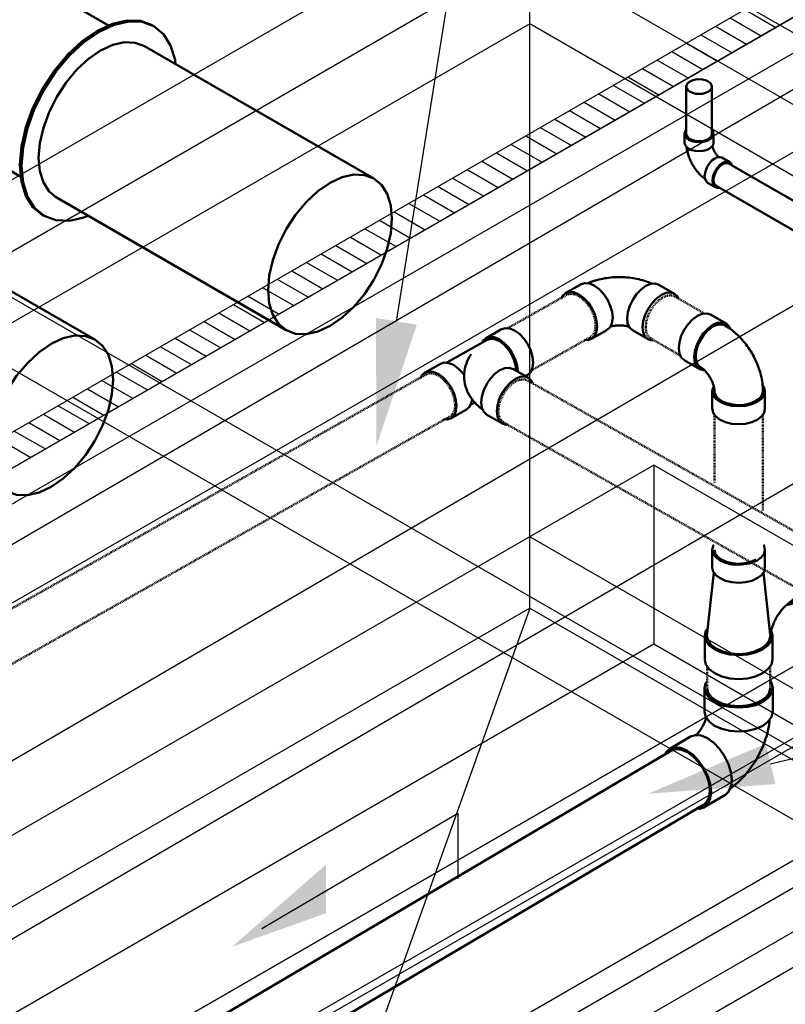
# Model space of a CAD drawing. Header units: inches. Extents: x -18562 to 16489, y -557 to 707.
# Tile 18 of 26: x 1700 to 1804, y -190 to -55. Entities that reach past the tile are written whole.
import ezdxf
from ezdxf import colors
from ezdxf.entities.mleader import LeaderData, LeaderLine
from ezdxf.math import Vec2, Vec3

# ---------------------------------------------------------------- set-up
doc = ezdxf.new("R2010")
doc.units = ezdxf.units.IN
doc.header["$LTSCALE"] = 0.5
doc.header["$MEASUREMENT"] = 0
for name, pattern in [('Dash - 1_16_', [0.1875, 0.125, -0.0625]), ('Dot 1_32_', [0.03125, 0, -0.03125]), ('HIDDEN2', [0.1875, 0.125, -0.0625])]:
    doc.linetypes.add(name, pattern=pattern)
for name, color, linetype in [('M-DETL-LIGHT', 1, 'Continuous'), ('M-SECT-PATT', 8, 'Continuous'), ('P-PIPE', 3, 'Continuous'), ('P-SANR-FIXT', 6, 'Continuous'), ('S-ANNO-DIMS', 1, 'Continuous')]:
    doc.layers.add(name, color=color, linetype=linetype)
doc.styles.add('Annotative', font='romans.shx', dxfattribs={"width": 0.8, "height": 0.125})

# ---------------------------------------------------------------- blocks, each defined once
blk = doc.blocks.new('Bend - PVC - Sch 40 - DWV_USACE - Standard-V18-DRAINAGE ISOMETRIC')
at = {"layer": 'P-PIPE', "color": 90, "lineweight": 50}
for p, q in [((2353.53, -395.53), (2353.53, -396.75)), ((2357.48, -396.75), (2357.48, -395.53)), ((2359.72, -399.4), (2358.63, -398.78)), ((2356.68, -402.22), (2357.74, -402.83))]:
    blk.add_line(p, q, dxfattribs=at)
for points in [[(2353.74, -395.03, 0), (2353.59, -395.23, 0), (2353.53, -395.53, 0), (2353.59, -395.82, 0), (2353.79, -396.1, 0), (2354.11, -396.34, 0), (2354.52, -396.52, 0), (2354.99, -396.63, 0), (2355.5, -396.67, 0), (2356.02, -396.63, 0), (2356.49, -396.52, 0), (2356.9, -396.34, 0)], [(2356.9, -396.34, 0), (2357.22, -396.1, 0), (2357.42, -395.82, 0), (2357.48, -395.53, 0), (2357.42, -395.23, 0), (2357.27, -395.03, 0)], [(2356.9, -397.56, 0), (2356.49, -397.74, 0), (2356.02, -397.86, 0), (2355.5, -397.9, 0), (2354.99, -397.86, 0), (2354.52, -397.74, 0), (2354.11, -397.56, 0), (2353.79, -397.32, 0), (2353.59, -397.05, 0), (2353.53, -396.76, 0)], [(2353.79, -397.32, 0), (2353.8, -397.39, 0), (2353.82, -397.55, 0), (2353.85, -397.71, 0), (2353.88, -397.86, 0), (2353.92, -398.02, 0), (2353.96, -398.18, 0), (2354, -398.33, 0), (2354.05, -398.49, 0), (2354.1, -398.64, 0), (2354.16, -398.79, 0), (2354.22, -398.94, 0), (2354.28, -399.09, 0), (2354.35, -399.24, 0), (2354.42, -399.38, 0), (2354.49, -399.53, 0), (2354.57, -399.67, 0), (2354.65, -399.81, 0), (2354.74, -399.95, 0), (2354.83, -400.09, 0), (2354.92, -400.23, 0), (2355.01, -400.36, 0), (2355.11, -400.49, 0), (2355.21, -400.62, 0), (2355.31, -400.74, 0), (2355.41, -400.87, 0), (2355.52, -400.99, 0), (2355.63, -401.1, 0), (2355.75, -401.22, 0), (2355.86, -401.33, 0), (2355.98, -401.43, 0), (2356.1, -401.54, 0), (2356.23, -401.64, 0), (2356.32, -401.71, 0)], [(2357.48, -396.75, 0), (2357.42, -397.05, 0), (2357.22, -397.32, 0), (2356.9, -397.56, 0)], [(2357.32, -397.19, 0), (2357.33, -397.25, 0), (2357.35, -397.32, 0), (2357.37, -397.39, 0), (2357.4, -397.46, 0), (2357.42, -397.53, 0), (2357.45, -397.6, 0), (2357.48, -397.68, 0), (2357.52, -397.75, 0), (2357.55, -397.82, 0), (2357.59, -397.9, 0), (2357.63, -397.97, 0), (2357.67, -398.04, 0), (2357.71, -398.11, 0), (2357.76, -398.18, 0), (2357.8, -398.24, 0), (2357.85, -398.31, 0), (2357.89, -398.37, 0), (2357.94, -398.44, 0), (2357.99, -398.5, 0), (2358.04, -398.55, 0), (2358.09, -398.61, 0), (2358.19, -398.72, 0)], [(2356.68, -402.22, 0), (2356.68, -402.22, 0), (2356.46, -402.01, 0), (2356.32, -401.7, 0), (2356.27, -401.31, 0), (2356.32, -400.87, 0), (2356.46, -400.4, 0), (2356.68, -399.93, 0), (2356.97, -399.51, 0), (2357.31, -399.15, 0), (2357.67, -398.89, 0)], [(2357.67, -398.89, 0), (2358.03, -398.73, 0), (2358.37, -398.7, 0), (2358.63, -398.78, 0)], [(2358.73, -399.5, 0), (2358.37, -399.76, 0), (2358.03, -400.12, 0), (2357.74, -400.55, 0), (2357.52, -401.01, 0), (2357.38, -401.48, 0), (2357.33, -401.92, 0), (2357.38, -402.32, 0), (2357.52, -402.62, 0), (2357.74, -402.83, 0), (2358.03, -402.92, 0), (2358.19, -402.9, 0)], [(2360, -399.85, 0), (2359.94, -399.61, 0), (2359.72, -399.4, 0), (2359.43, -399.31, 0), (2359.09, -399.35, 0), (2358.73, -399.5, 0)]]:
    blk.add_polyline3d(points, dxfattribs=at)
blk = doc.blocks.new('Tee Reducing Sanitary - PVC - Sch 40 - DWV - Standard-1146882-DRAINAGE ISOMETRIC')
at = {"layer": 'P-PIPE', "color": 90, "lineweight": 50}
for p, q in [((2357.32, -452.48), (2357.32, -454.93)), ((2364.53, -452.48), (2364.53, -454.93)), ((2357.54, -455.6), (2356.59, -464.28)), ((2365.26, -464.1), (2364.32, -455.6)), ((2368.18, -459.88), (2369.97, -458.85)), ((2356.29, -464.26), (2356.29, -467.51)), ((2365.56, -467.51), (2365.56, -464.26))]:
    blk.add_line(p, q, dxfattribs=at)
for points in [[(2357.54, -451.81, 0), (2357.45, -451.94, 0), (2357.32, -452.48, 0), (2357.45, -453.02, 0), (2357.81, -453.52, 0), (2358.38, -453.95, 0)], [(2364.32, -451.81, 0), (2364.41, -451.94, 0), (2364.53, -452.48, 0), (2364.41, -453.02, 0), (2364.05, -453.52, 0), (2363.48, -453.95, 0)], [(2358.38, -453.95, 0), (2359.13, -454.28, 0), (2360, -454.49, 0), (2360.93, -454.56, 0), (2362.4, -454.39, 0), (2363.48, -453.95, 0)], [(2358.38, -456.4, 0), (2357.81, -455.97, 0), (2357.45, -455.47, 0), (2357.32, -454.93, 0)], [(2363.48, -456.4, 0), (2364.05, -455.97, 0), (2364.41, -455.47, 0), (2364.53, -454.93, 0)], [(2363.48, -456.4, 0), (2364.05, -455.97, 0), (2364.22, -455.73, 0)], [(2363.48, -456.4, 0), (2362.73, -456.73, 0), (2361.86, -456.94, 0), (2360.93, -457.01, 0), (2360, -456.94, 0), (2359.13, -456.73, 0), (2358.38, -456.4, 0)], [(2368.04, -459.61, 0), (2368.52, -459.17, 0), (2368.82, -458.5, 0), (2368.84, -458.33, 0)], [(2365.27, -464.26, 0), (2365.27, -464.25, 0), (2365.27, -464.25, 0), (2365.28, -464.15, 0), (2365.3, -464.04, 0), (2365.31, -463.92, 0), (2365.33, -463.79, 0), (2365.36, -463.66, 0), (2365.39, -463.52, 0), (2365.43, -463.38, 0), (2365.47, -463.23, 0), (2365.52, -463.08, 0), (2365.57, -462.93, 0), (2365.63, -462.77, 0), (2365.69, -462.61, 0), (2365.76, -462.45, 0), (2365.83, -462.3, 0), (2365.91, -462.14, 0), (2365.99, -461.98, 0), (2366.08, -461.82, 0), (2366.17, -461.66, 0), (2366.26, -461.51, 0), (2366.36, -461.36, 0), (2366.46, -461.21, 0), (2366.56, -461.07, 0), (2366.66, -460.93, 0), (2366.76, -460.79, 0), (2366.87, -460.67, 0), (2366.98, -460.54, 0), (2367.08, -460.42, 0), (2367.19, -460.31, 0), (2367.3, -460.21, 0), (2367.4, -460.11, 0), (2367.5, -460.02, 0), (2367.6, -459.93, 0), (2367.69, -459.86, 0), (2367.79, -459.79, 0), (2367.87, -459.73, 0), (2367.95, -459.67, 0), (2368.05, -459.61, 0), (2368.05, -459.61, 0)], [(2367.54, -460.08, 0), (2368.18, -459.88, 0), (2368.7, -459.4, 0), (2369.02, -458.68, 0), (2369.03, -458.62, 0)], [(2356.69, -463.23, 0), (2356.45, -463.57, 0), (2356.29, -464.26, 0), (2356.45, -464.96, 0), (2356.91, -465.6, 0), (2357.65, -466.16, 0)], [(2357.65, -466.16, 0), (2358.61, -466.58, 0), (2359.73, -466.85, 0), (2360.93, -466.94, 0), (2362.13, -466.85, 0), (2363.25, -466.58, 0), (2364.21, -466.16, 0), (2364.94, -465.6, 0), (2365.4, -464.96, 0), (2365.56, -464.26, 0), (2365.39, -463.52, 0)], [(2356.59, -464.28, 0), (2356.74, -464.91, 0), (2357.17, -465.52, 0), (2357.86, -466.03, 0)], [(2357.86, -466.03, 0), (2358.76, -466.43, 0), (2359.8, -466.68, 0), (2360.93, -466.77, 0), (2362.05, -466.68, 0), (2363.1, -466.43, 0), (2364, -466.03, 0), (2364.69, -465.52, 0), (2365.12, -464.91, 0), (2365.27, -464.26, 0), (2365.27, -464.26, 0)], [(2357.65, -469.4, 0), (2356.91, -468.85, 0), (2356.45, -468.2, 0), (2356.31, -467.58, 0)], [(2365.56, -467.53, 0), (2365.4, -468.2, 0), (2364.94, -468.85, 0), (2364.21, -469.4, 0), (2363.25, -469.83, 0), (2362.13, -470.1, 0), (2360.93, -470.19, 0), (2359.73, -470.1, 0), (2358.61, -469.83, 0), (2357.65, -469.4, 0)]]:
    blk.add_polyline3d(points, dxfattribs=at)
blk = doc.blocks.new('Bend - PVC - Sch 40 - DWV_USACE - Standard-1146883-DRAINAGE ISOMETRIC')
at = {"layer": 'P-PIPE', "color": 90, "lineweight": 50}
for p, q in [((2356.27, -471.42), (2356.27, -474.69)), ((2365.59, -474.69), (2365.59, -471.42)), ((2354.32, -478.07), (2351.5, -479.74)), ((2356.22, -487.76), (2359.05, -486.1))]:
    blk.add_line(p, q, dxfattribs=at)
for points in [[(2356.56, -470.55, 0), (2356.43, -470.72, 0), (2356.27, -471.42, 0), (2356.43, -472.11, 0), (2356.9, -472.76, 0), (2357.64, -473.32, 0)], [(2357.64, -473.32, 0), (2358.6, -473.75, 0), (2359.72, -474.02, 0), (2360.93, -474.11, 0), (2362.13, -474.02, 0), (2363.26, -473.75, 0), (2364.22, -473.32, 0), (2364.96, -472.76, 0), (2365.43, -472.12, 0), (2365.59, -471.42, 0), (2365.43, -470.73, 0), (2365.27, -470.5, 0)], [(2357.64, -476.59, 0), (2356.9, -476.03, 0), (2356.43, -475.38, 0), (2356.27, -474.69, 0), (2356.28, -474.64, 0)], [(2356.48, -475.51, 0), (2356.46, -475.56, 0), (2356.43, -475.68, 0), (2356.39, -475.8, 0), (2356.34, -475.92, 0), (2356.29, -476.05, 0), (2356.24, -476.17, 0), (2356.18, -476.3, 0), (2356.12, -476.42, 0), (2356.05, -476.55, 0), (2355.98, -476.67, 0), (2355.91, -476.8, 0), (2355.84, -476.92, 0), (2355.76, -477.04, 0), (2355.69, -477.16, 0), (2355.61, -477.27, 0), (2355.52, -477.38, 0), (2355.44, -477.49, 0), (2355.36, -477.59, 0), (2355.27, -477.69, 0), (2355.19, -477.78, 0), (2355.13, -477.85, 0)], [(2365.59, -474.69, 0), (2365.43, -475.38, 0), (2364.96, -476.03, 0), (2364.22, -476.59, 0), (2363.26, -477.01, 0), (2362.13, -477.28, 0), (2360.93, -477.37, 0), (2359.72, -477.28, 0), (2358.6, -477.01, 0), (2357.64, -476.59, 0)], [(2365.17, -475.88, 0), (2365.15, -476.06, 0), (2365.1, -476.4, 0), (2365.04, -476.73, 0), (2364.98, -477.07, 0), (2364.9, -477.4, 0), (2364.81, -477.73, 0), (2364.72, -478.06, 0), (2364.62, -478.38, 0), (2364.51, -478.7, 0), (2364.39, -479.02, 0), (2364.26, -479.34, 0), (2364.13, -479.66, 0), (2363.98, -479.97, 0), (2363.84, -480.27, 0), (2363.68, -480.58, 0), (2363.52, -480.88, 0), (2363.35, -481.18, 0), (2363.17, -481.47, 0), (2362.99, -481.76, 0), (2362.79, -482.04, 0), (2362.6, -482.32, 0), (2362.39, -482.59, 0), (2362.19, -482.86, 0), (2361.97, -483.13, 0), (2361.75, -483.39, 0), (2361.52, -483.64, 0), (2361.28, -483.89, 0), (2361.04, -484.13, 0), (2360.8, -484.36, 0), (2360.54, -484.59, 0), (2360.28, -484.81, 0), (2360.02, -485.02, 0), (2359.74, -485.23, 0), (2359.73, -485.24, 0)], [(2354.35, -478.06, 0), (2355.01, -477.86, 0), (2355.8, -477.94, 0), (2356.65, -478.3, 0)], [(2356.65, -478.3, 0), (2357.51, -478.92, 0), (2358.3, -479.76, 0), (2358.99, -480.75, 0), (2359.52, -481.84, 0), (2359.86, -482.94, 0), (2359.98, -483.99, 0), (2359.87, -484.9, 0), (2359.55, -485.62, 0), (2359.07, -486.08, 0)], [(2353.82, -479.97, 0), (2352.97, -479.61, 0), (2352.18, -479.52, 0), (2351.51, -479.73, 0), (2350.99, -480.21, 0), (2350.82, -480.6, 0)], [(2355.11, -487.93, 0), (2355.53, -487.98, 0), (2356.21, -487.77, 0), (2356.72, -487.29, 0), (2357.04, -486.56, 0), (2357.15, -485.65, 0), (2357.03, -484.61, 0), (2356.69, -483.51, 0), (2356.16, -482.42, 0), (2355.47, -481.43, 0), (2354.68, -480.59, 0), (2353.82, -479.97, 0)]]:
    blk.add_polyline3d(points, dxfattribs=at)
blk = doc.blocks.new('Bend - PVC - Sch 40 - DWV_USACE - Standard-1149422-DRAINAGE ISOMETRIC')
at = {"layer": 'P-PIPE', "color": 90, "lineweight": 50}
for p, q in [((2359.2, -421.51), (2357.08, -420.28)), ((2353.47, -426.52), (2355.59, -427.75)), ((2357.32, -430.76), (2357.32, -433.21)), ((2364.53, -433.21), (2364.53, -430.76))]:
    blk.add_line(p, q, dxfattribs=at)
for points in [[(2353.44, -426.49, 0), (2353.06, -426.15, 0), (2352.81, -425.59, 0), (2352.72, -424.87, 0), (2352.81, -424.06, 0), (2353.07, -423.21, 0), (2353.47, -422.36, 0), (2354, -421.59, 0), (2354.61, -420.94, 0), (2355.27, -420.46, 0)], [(2355.27, -420.46, 0), (2355.93, -420.18, 0), (2356.55, -420.12, 0), (2357.05, -420.28, 0)], [(2357.4, -421.69, 0), (2356.74, -422.17, 0), (2356.12, -422.82, 0), (2355.59, -423.59, 0), (2355.19, -424.43, 0), (2354.93, -425.29, 0), (2354.84, -426.1, 0), (2354.93, -426.81, 0), (2355.18, -427.37, 0), (2355.59, -427.75, 0), (2356.12, -427.91, 0), (2356.21, -427.9, 0)], [(2355.72, -427.48, 0), (2355.52, -427.34, 0), (2355.29, -427.05, 0), (2355.14, -426.67, 0), (2355.06, -426.23, 0), (2355.06, -425.73, 0), (2355.14, -425.19, 0), (2355.3, -424.64, 0), (2355.52, -424.08, 0), (2355.82, -423.54, 0), (2356.16, -423.04, 0), (2356.55, -422.6, 0), (2356.96, -422.22, 0), (2357.4, -421.93, 0)], [(2359.73, -422.17, 0), (2359.6, -421.88, 0), (2359.2, -421.51, 0), (2358.67, -421.35, 0), (2358.05, -421.41, 0), (2357.4, -421.69, 0)], [(2357.4, -421.93, 0), (2357.83, -421.72, 0), (2358.24, -421.62, 0), (2358.63, -421.62, 0), (2358.97, -421.72, 0), (2359.03, -421.76, 0)], [(2364.24, -430.76, 0), (2364.24, -430.48, 0), (2364.22, -430.2, 0), (2364.2, -429.93, 0), (2364.17, -429.66, 0), (2364.13, -429.38, 0), (2364.08, -429.11, 0), (2364.03, -428.84, 0), (2363.96, -428.58, 0), (2363.9, -428.31, 0), (2363.82, -428.05, 0), (2363.74, -427.78, 0), (2363.65, -427.52, 0), (2363.55, -427.27, 0), (2363.45, -427.01, 0), (2363.34, -426.76, 0), (2363.23, -426.5, 0), (2363.11, -426.26, 0), (2362.98, -426.01, 0), (2362.85, -425.77, 0), (2362.71, -425.53, 0), (2362.57, -425.29, 0), (2362.42, -425.06, 0), (2362.26, -424.83, 0), (2362.1, -424.6, 0), (2361.94, -424.38, 0), (2361.77, -424.16, 0), (2361.6, -423.95, 0), (2361.42, -423.74, 0), (2361.23, -423.53, 0), (2361.04, -423.33, 0), (2360.85, -423.14, 0), (2360.65, -422.95, 0), (2360.45, -422.77, 0), (2360.24, -422.59, 0), (2360.02, -422.42, 0), (2359.8, -422.25, 0), (2359.58, -422.09, 0), (2359.35, -421.94, 0), (2359.11, -421.8, 0), (2359.05, -421.76, 0)], [(2357.62, -430.76, 0), (2357.61, -430.71, 0), (2357.61, -430.65, 0), (2357.61, -430.58, 0), (2357.6, -430.51, 0), (2357.59, -430.43, 0), (2357.57, -430.34, 0), (2357.55, -430.25, 0), (2357.53, -430.16, 0), (2357.51, -430.06, 0), (2357.48, -429.96, 0), (2357.45, -429.86, 0), (2357.41, -429.76, 0), (2357.37, -429.65, 0), (2357.33, -429.54, 0), (2357.28, -429.43, 0), (2357.23, -429.32, 0), (2357.18, -429.21, 0), (2357.12, -429.1, 0), (2357.06, -428.99, 0), (2357, -428.89, 0), (2356.94, -428.78, 0), (2356.87, -428.68, 0), (2356.8, -428.58, 0), (2356.73, -428.48, 0), (2356.66, -428.38, 0), (2356.59, -428.29, 0), (2356.52, -428.2, 0), (2356.44, -428.11, 0), (2356.37, -428.03, 0), (2356.3, -427.96, 0), (2356.23, -427.89, 0), (2356.16, -427.82, 0), (2356.09, -427.76, 0), (2356.02, -427.7, 0), (2355.96, -427.65, 0), (2355.9, -427.61, 0), (2355.84, -427.57, 0), (2355.79, -427.53, 0), (2355.74, -427.5, 0), (2355.73, -427.5, 0)], [(2357.51, -430.14, 0), (2357.45, -430.22, 0), (2357.32, -430.76, 0), (2357.45, -431.3, 0), (2357.81, -431.8, 0), (2358.38, -432.23, 0), (2359.13, -432.56, 0), (2360, -432.77, 0), (2360.93, -432.84, 0), (2361.86, -432.77, 0), (2362.73, -432.56, 0), (2363.48, -432.23, 0)], [(2363.48, -432.23, 0), (2364.05, -431.8, 0), (2364.41, -431.3, 0), (2364.53, -430.76, 0), (2364.41, -430.22, 0), (2364.25, -429.99, 0)], [(2357.63, -430.78, 0), (2357.65, -431.02, 0), (2357.79, -431.37, 0), (2358.03, -431.69, 0), (2358.38, -431.98, 0), (2358.81, -432.23, 0), (2359.32, -432.43, 0), (2359.88, -432.57, 0), (2360.47, -432.65, 0), (2361.08, -432.67, 0), (2361.69, -432.62, 0), (2362.27, -432.51, 0), (2362.8, -432.34, 0), (2363.27, -432.11, 0)], [(2363.27, -432.11, 0), (2363.66, -431.84, 0), (2363.96, -431.53, 0), (2364.15, -431.2, 0), (2364.24, -430.85, 0), (2364.24, -430.83, 0)], [(2363.48, -434.68, 0), (2362.73, -435.01, 0), (2361.86, -435.22, 0), (2360.93, -435.29, 0), (2360, -435.22, 0), (2359.13, -435.01, 0), (2358.38, -434.68, 0), (2357.81, -434.25, 0), (2357.45, -433.75, 0), (2357.33, -433.23, 0)], [(2364.53, -433.21, 0), (2364.41, -433.75, 0), (2364.05, -434.25, 0), (2363.48, -434.68, 0)]]:
    blk.add_polyline3d(points, dxfattribs=at)
blk = doc.blocks.new('Bend - PVC - Sch 40 - DWV_USACE - Standard-V23-DRAINAGE ISOMETRIC')
at = {"layer": 'P-PIPE', "color": 90, "lineweight": 50}
for p, q in [((2339.36, -416.13), (2337.23, -417.33)), ((2352.13, -417.42), (2350.01, -416.19)), ((2340.78, -423.6), (2342.9, -422.4)), ((2346.4, -422.43), (2348.52, -423.66))]:
    blk.add_line(p, q, dxfattribs=at)
for points in [[(2340.31, -415.98, 0), (2340.49, -415.9, 0), (2340.75, -415.8, 0), (2341, -415.71, 0), (2341.26, -415.63, 0), (2341.53, -415.55, 0), (2341.79, -415.48, 0), (2342.06, -415.42, 0), (2342.32, -415.36, 0), (2342.59, -415.31, 0), (2342.87, -415.27, 0), (2343.14, -415.23, 0), (2343.41, -415.2, 0), (2343.69, -415.17, 0), (2343.96, -415.15, 0), (2344.24, -415.14, 0), (2344.51, -415.14, 0), (2344.79, -415.14, 0), (2345.06, -415.15, 0), (2345.34, -415.16, 0), (2345.61, -415.18, 0), (2345.89, -415.21, 0), (2346.16, -415.24, 0), (2346.43, -415.28, 0), (2346.7, -415.32, 0), (2346.97, -415.38, 0), (2347.24, -415.43, 0), (2347.51, -415.5, 0), (2347.77, -415.57, 0), (2348.03, -415.65, 0), (2348.29, -415.74, 0), (2348.55, -415.83, 0), (2348.81, -415.93, 0), (2349.06, -416.04, 0), (2349.12, -416.06, 0)], [(2339.37, -416.12, 0), (2339.88, -415.97, 0), (2340.5, -416.03, 0), (2341.16, -416.31, 0), (2341.82, -416.79, 0), (2342.43, -417.44, 0), (2342.95, -418.22, 0), (2343.35, -419.06, 0), (2343.6, -419.92, 0), (2343.68, -420.74, 0)], [(2345.65, -420.75, 0), (2345.75, -419.94, 0), (2346.01, -419.08, 0), (2346.42, -418.24, 0), (2346.95, -417.47, 0), (2347.57, -416.83, 0), (2348.23, -416.35, 0), (2348.89, -416.08, 0), (2349.5, -416.03, 0), (2349.98, -416.19, 0)], [(2341.56, -421.94, 0), (2341.48, -421.12, 0), (2341.23, -420.26, 0), (2340.83, -419.42, 0), (2340.31, -418.64, 0), (2339.7, -417.99, 0), (2339.04, -417.51, 0), (2338.38, -417.23, 0), (2337.76, -417.17, 0), (2337.23, -417.33, 0), (2336.82, -417.71, 0), (2336.64, -418.08, 0)], [(2352.67, -418.1, 0), (2352.54, -417.81, 0), (2352.14, -417.43, 0), (2351.62, -417.26, 0), (2351.01, -417.31, 0), (2350.35, -417.58, 0), (2349.69, -418.06, 0), (2349.07, -418.7, 0), (2348.54, -419.47, 0), (2348.13, -420.31, 0), (2347.87, -421.17, 0), (2347.77, -421.98, 0)], [(2339.8, -423.72, 0), (2340.26, -423.76, 0), (2340.79, -423.6, 0), (2341.2, -423.22, 0), (2341.46, -422.65, 0), (2341.56, -421.94, 0)], [(2343.68, -420.74, 0), (2343.58, -421.45, 0), (2343.32, -422.02, 0), (2342.92, -422.38, 0)], [(2343.41, -421.9, 0), (2343.41, -421.9, 0), (2343.51, -421.88, 0), (2343.62, -421.86, 0), (2343.73, -421.84, 0), (2343.84, -421.82, 0), (2343.96, -421.8, 0), (2344.07, -421.79, 0), (2344.2, -421.78, 0), (2344.32, -421.77, 0), (2344.44, -421.77, 0), (2344.56, -421.76, 0), (2344.69, -421.76, 0), (2344.81, -421.77, 0), (2344.94, -421.77, 0), (2345.06, -421.78, 0), (2345.18, -421.79, 0), (2345.3, -421.81, 0), (2345.42, -421.82, 0), (2345.53, -421.84, 0), (2345.64, -421.86, 0), (2345.75, -421.89, 0), (2345.85, -421.91, 0), (2345.93, -421.94, 0)], [(2346.4, -422.43, 0), (2345.98, -422.04, 0), (2345.73, -421.47, 0), (2345.65, -420.75, 0)], [(2347.77, -421.98, 0), (2347.85, -422.7, 0), (2348.1, -423.26, 0), (2348.5, -423.65, 0), (2349.02, -423.82, 0), (2349.22, -423.8, 0)]]:
    blk.add_polyline3d(points, dxfattribs=at)
blk = doc.blocks.new('Tee Reducing Sanitary - PVC - Sch 40 - DWV - Standard-1151516-DRAINAGE ISOMETRIC ALTERNATE - PLAN 2')
at = {"layer": 'P-PIPE', "color": 90, "lineweight": 50}
for p, q in [((2328.47, -422.28), (2326.35, -423.48)), ((2326.49, -423.73), (2320.98, -426.85)), ((2320.1, -427.01), (2317.98, -428.21)), ((2332.13, -428.92), (2330.01, -427.72)), ((2331.75, -428.7), (2332.06, -428.53)), ((2324.22, -432.63), (2324.71, -432.35)), ((2321.53, -434.48), (2323.65, -433.28)), ((2326.46, -433.99), (2328.58, -435.19))]:
    blk.add_line(p, q, dxfattribs=at)
for points in [[(2330.67, -428.06, 0), (2330.58, -427.24, 0), (2330.33, -426.38, 0), (2329.92, -425.53, 0), (2329.39, -424.76, 0), (2328.78, -424.12, 0), (2328.12, -423.64, 0), (2327.46, -423.37, 0), (2326.85, -423.32, 0), (2326.32, -423.49, 0), (2325.91, -423.88, 0), (2325.84, -424.04, 0)], [(2328.49, -422.28, 0), (2328.97, -422.12, 0), (2329.58, -422.17, 0), (2330.24, -422.44, 0), (2330.9, -422.92, 0), (2331.52, -423.56, 0), (2332.04, -424.33, 0), (2332.45, -425.18, 0), (2332.7, -426.04, 0), (2332.79, -426.86, 0)], [(2330.46, -427.94, 0), (2330.38, -427.19, 0), (2330.15, -426.4, 0), (2329.78, -425.62, 0), (2329.29, -424.91, 0), (2328.73, -424.32, 0), (2328.12, -423.88, 0), (2327.51, -423.63, 0), (2326.95, -423.59, 0), (2326.48, -423.74, 0)], [(2323.34, -428.7, 0), (2323.36, -428.35, 0), (2323.39, -428, 0), (2323.45, -427.65, 0), (2323.54, -427.31, 0), (2323.64, -426.98, 0), (2323.77, -426.66, 0), (2323.91, -426.36, 0), (2324.07, -426.07, 0), (2324.24, -425.8, 0), (2324.31, -425.71, 0)], [(2320.1, -427.01, 0), (2320.6, -426.85, 0), (2321.22, -426.9, 0), (2321.88, -427.17, 0), (2322.54, -427.65, 0), (2323.15, -428.29, 0), (2323.27, -428.46, 0)], [(2332.79, -426.86, 0), (2332.7, -427.58, 0), (2332.45, -428.15, 0), (2332.06, -428.53, 0)], [(2322.3, -432.78, 0), (2322.22, -431.97, 0), (2321.96, -431.11, 0), (2321.56, -430.26, 0), (2321.03, -429.49, 0), (2320.42, -428.84, 0), (2319.76, -428.37, 0), (2319.1, -428.1, 0), (2318.48, -428.05, 0), (2317.95, -428.22, 0), (2317.55, -428.61, 0), (2317.36, -429.04, 0)], [(2323.34, -428.7, 0), (2323.36, -429.06, 0), (2323.39, -429.41, 0), (2323.45, -429.76, 0), (2323.54, -430.1, 0), (2323.64, -430.43, 0), (2323.77, -430.74, 0), (2323.91, -431.05, 0), (2324.07, -431.34, 0), (2324.24, -431.61, 0), (2324.43, -431.87, 0), (2324.62, -432.12, 0), (2324.83, -432.35, 0), (2325.04, -432.57, 0), (2325.26, -432.78, 0), (2325.49, -432.98, 0), (2325.72, -433.16, 0), (2325.8, -433.22, 0)], [(2325.68, -432.3, 0), (2325.77, -431.48, 0), (2326.02, -430.62, 0), (2326.43, -429.77, 0), (2326.96, -429, 0), (2327.57, -428.36, 0), (2328.23, -427.88, 0), (2328.89, -427.61, 0), (2329.51, -427.56, 0), (2330.03, -427.73, 0)], [(2332.7, -429.63, 0), (2332.56, -429.32, 0), (2332.16, -428.93, 0), (2331.63, -428.76, 0), (2331.01, -428.81, 0), (2330.35, -429.08, 0), (2329.69, -429.56, 0), (2329.08, -430.2, 0), (2328.55, -430.97, 0), (2328.15, -431.82, 0), (2327.89, -432.68, 0), (2327.8, -433.49, 0)], [(2329.69, -429.55, 0), (2329.7, -429.55, 0), (2329.71, -429.54, 0), (2329.73, -429.52, 0), (2329.76, -429.5, 0), (2329.8, -429.47, 0), (2329.84, -429.45, 0), (2329.86, -429.44, 0)], [(2320.51, -434.6, 0), (2321.03, -434.64, 0), (2321.56, -434.47, 0), (2321.96, -434.08, 0), (2322.22, -433.51, 0), (2322.3, -432.78, 0)], [(2324.39, -431.93, 0), (2324.34, -432.31, 0), (2324.08, -432.88, 0), (2323.68, -433.27, 0), (2323.67, -433.27, 0)], [(2326.46, -433.99, 0), (2326.43, -433.98, 0), (2326.02, -433.59, 0), (2325.77, -433.02, 0), (2325.68, -432.3, 0)], [(2327.8, -433.49, 0), (2327.89, -434.22, 0), (2328.15, -434.79, 0), (2328.55, -435.18, 0), (2329.08, -435.35, 0), (2329.35, -435.33, 0)]]:
    blk.add_polyline3d(points, dxfattribs=at)
blk = doc.blocks.new('Mechanical_Box_G_rvt-1-DRAINAGE ISOMETRIC')
at = {"layer": 'M-DETL-LIGHT'}
for p, q in [((1798.82, -53.48), (1803.07, -55.93)), ((1796.82, -54.64), (1801.07, -57.09)), ((1794.82, -55.79), (1799.07, -58.24)), ((1792.82, -56.95), (1797.07, -59.4)), ((1788.82, -59.26), (1793.07, -61.71)), ((1790.82, -58.1), (1795.07, -60.55)), ((1786.82, -60.41), (1791.07, -62.86)), ((1784.82, -61.57), (1789.07, -64.02)), ((1782.82, -62.72), (1787.07, -65.17)), ((1780.82, -63.88), (1785.07, -66.33)), ((1778.82, -65.03), (1783.07, -67.48)), ((1774.82, -67.34), (1779.07, -69.79)), ((1776.82, -66.19), (1781.07, -68.64)), ((1772.82, -68.5), (1777.07, -70.95)), ((1770.82, -69.65), (1775.07, -72.1)), ((1768.82, -70.8), (1773.07, -73.25)), ((1766.82, -71.96), (1771.07, -74.41)), ((1764.82, -73.11), (1769.07, -75.56)), ((1760.82, -75.42), (1765.07, -77.87)), ((1762.82, -74.27), (1767.07, -76.72)), ((1758.82, -76.58), (1763.07, -79.03)), ((1756.82, -77.73), (1761.07, -80.18)), ((1754.82, -78.89), (1759.07, -81.34)), ((1752.82, -80.04), (1757.07, -82.49)), ((1750.82, -81.2), (1755.07, -83.65)), ((1746.82, -83.51), (1751.07, -85.96)), ((1748.82, -82.35), (1753.07, -84.8)), ((1744.82, -84.66), (1749.07, -87.11)), ((1742.82, -85.82), (1747.07, -88.27)), ((1740.82, -86.97), (1745.07, -89.42)), ((1738.82, -88.13), (1743.07, -90.57)), ((1736.82, -89.28), (1741.07, -91.73)), ((1732.82, -91.59), (1737.07, -94.04)), ((1734.82, -90.43), (1739.07, -92.88)), ((1730.82, -92.74), (1735.07, -95.19)), ((1728.82, -93.9), (1733.07, -96.35)), ((1726.82, -95.05), (1731.07, -97.5)), ((1724.82, -96.21), (1729.07, -98.66)), ((1722.82, -97.36), (1727.07, -99.81)), ((1718.82, -99.67), (1723.07, -102.12)), ((1720.82, -98.52), (1725.07, -100.97)), ((1716.82, -100.83), (1721.07, -103.28)), ((1714.82, -101.98), (1719.07, -104.43)), ((1712.82, -103.14), (1717.07, -105.59)), ((1710.82, -104.29), (1715.07, -106.74)), ((1708.82, -105.45), (1713.07, -107.9)), ((1704.82, -107.76), (1709.07, -110.2)), ((1706.82, -106.6), (1711.07, -109.05)), ((1702.82, -108.91), (1707.07, -111.36)), ((1700.82, -110.06), (1705.07, -112.51)), ((1698.82, -111.22), (1703.07, -113.67)), ((1696.82, -112.37), (1701.07, -114.82))]:
    blk.add_line(p, q, dxfattribs=at)
at = {"layer": 'P-PIPE', "color": 90, "lineweight": 50}
for p, q in [((1711.73, -55.68), (1704.2, -51.33)), ((1748.04, -76.64), (1716.63, -58.51)), ((1790.81, -64.04), (1790.81, -70.52)), ((1794.31, -70.52), (1794.31, -64.04)), ((1691.93, -71.89), (1699.73, -76.4)), ((1834.29, -96.32), (1796.66, -74.6)), ((1794.91, -77.63), (1832.55, -99.36)), ((1704.44, -79.13), (1736.04, -97.42)), ((1709.86, -98.68), (1678.45, -80.55)), ((1788.79, -154.99), (1705.48, -204.12)), ((1714.08, -209.06), (1793.17, -162.42))]:
    blk.add_line(p, q, dxfattribs=at)
at = {"layer": 'P-PIPE', "color": 90, "linetype": 'HIDDEN2', "lineweight": 50}
for p, q in [((1774.42, -92.58), (1766.35, -97.14)), ((1769.66, -102.89), (1777.7, -98.34)), ((1755.19, -103.46), (1658.87, -157.91)), ((1904.85, -181.05), (1769.05, -104.28)), ((1658.83, -165.54), (1758.45, -109.22)), ((1765.79, -110.05), (1901.62, -186.83))]:
    blk.add_line(p, q, dxfattribs=at)
at = {"layer": 'P-PIPE', "color": 90, "linetype": 'Dash - 1_16_', "lineweight": 50}
for p, q in [((1789.23, -92.78), (1793.26, -95.11)), ((1785.95, -98.54), (1789.98, -100.87)), ((1794.67, -109), (1794.67, -118.28)), ((1801.29, -122.11), (1801.29, -109)), ((1793.67, -143.42), (1793.67, -146.42)), ((1802.29, -146.42), (1802.29, -143.42))]:
    blk.add_line(p, q, dxfattribs=at)
at = {"layer": 'P-PIPE', "color": 90, "lineweight": 50}
for points in [[(1717.79, -55.74, 0), (1717.69, -55.65, 0), (1716.08, -55.06, 0), (1714.25, -54.98, 0), (1712.26, -55.43, 0), (1710.19, -56.39, 0)], [(1720.87, -60.95, 0), (1720.82, -60.38, 0), (1720.22, -58.43, 0), (1719.24, -56.88, 0), (1717.92, -55.78, 0), (1716.31, -55.19, 0), (1714.48, -55.11, 0), (1712.49, -55.57, 0), (1710.42, -56.53, 0)], [(1710.19, -56.39, 0), (1708.12, -57.82, 0), (1706.13, -59.67, 0), (1704.3, -61.86, 0), (1702.69, -64.31, 0), (1701.37, -66.93, 0), (1700.39, -69.61, 0), (1699.79, -72.26, 0), (1699.58, -74.77, 0)], [(1710.42, -56.53, 0), (1708.35, -57.96, 0), (1706.36, -59.8, 0), (1704.52, -61.99, 0), (1702.92, -64.44, 0), (1701.6, -67.06, 0), (1700.62, -69.74, 0), (1700.01, -72.39, 0), (1699.81, -74.9, 0)], [(1716.63, -58.51, 0), (1715.35, -58.03, 0), (1713.88, -57.97, 0), (1712.29, -58.33, 0), (1710.63, -59.1, 0)], [(1710.63, -59.1, 0), (1708.98, -60.25, 0), (1707.39, -61.72, 0), (1705.92, -63.47, 0), (1704.63, -65.43, 0), (1703.58, -67.53, 0), (1702.8, -69.68, 0), (1702.31, -71.79, 0), (1702.15, -73.8, 0)], [(1791.32, -63.33, 0), (1791.04, -63.54, 0), (1790.87, -63.78, 0), (1790.81, -64.04, 0), (1790.87, -64.3, 0), (1791.04, -64.55, 0), (1791.32, -64.76, 0)], [(1793.79, -63.33, 0), (1793.43, -63.17, 0), (1793.01, -63.07, 0), (1792.56, -63.03, 0), (1792.1, -63.07, 0), (1791.68, -63.17, 0), (1791.32, -63.33, 0)], [(1793.79, -64.76, 0), (1794.07, -64.55, 0), (1794.25, -64.3, 0), (1794.31, -64.04, 0), (1794.25, -63.78, 0), (1794.07, -63.54, 0), (1793.79, -63.33, 0)], [(1791.32, -64.76, 0), (1791.68, -64.92, 0), (1792.1, -65.02, 0), (1792.56, -65.05, 0), (1793.01, -65.02, 0), (1793.43, -64.92, 0), (1793.79, -64.76, 0)], [(1791.32, -71.24, 0), (1791.04, -71.03, 0), (1790.87, -70.78, 0), (1790.81, -70.54, 0)], [(1793.79, -71.24, 0), (1793.43, -71.4, 0), (1793.01, -71.5, 0), (1792.56, -71.53, 0), (1792.1, -71.5, 0), (1791.68, -71.4, 0), (1791.32, -71.24, 0)], [(1794.31, -70.52, 0), (1794.25, -70.78, 0), (1794.07, -71.03, 0), (1793.79, -71.24, 0)], [(1702.15, -73.8, 0), (1702.31, -75.62, 0), (1702.8, -77.17, 0), (1703.58, -78.42, 0), (1704.44, -79.13, 0)], [(1699.58, -74.77, 0), (1699.79, -77.04, 0), (1700.39, -78.99, 0), (1701.37, -80.54, 0), (1702.69, -81.63, 0), (1702.81, -81.68, 0)], [(1699.81, -74.9, 0), (1700.01, -77.17, 0), (1700.62, -79.12, 0), (1701.6, -80.67, 0), (1702.92, -81.76, 0), (1704.52, -82.36, 0), (1706.36, -82.43, 0), (1708.35, -81.98, 0), (1708.87, -81.74, 0)], [(1794.55, -76.83, 0), (1794.59, -76.43, 0), (1794.71, -76.02, 0), (1794.91, -75.61, 0), (1795.17, -75.23, 0), (1795.46, -74.92, 0), (1795.78, -74.68, 0)], [(1795.78, -74.68, 0), (1796.1, -74.55, 0), (1796.4, -74.52, 0), (1796.65, -74.59, 0)], [(1750.52, -82.13, 0), (1750.36, -80.31, 0), (1749.88, -78.75, 0), (1749.09, -77.51, 0), (1748.04, -76.64, 0), (1746.75, -76.16, 0), (1745.29, -76.1, 0), (1743.69, -76.46, 0), (1742.04, -77.23, 0)], [(1794.89, -77.61, 0), (1794.71, -77.44, 0), (1794.59, -77.17, 0), (1794.55, -76.83, 0)], [(1742.04, -77.23, 0), (1740.38, -78.38, 0), (1738.79, -79.85, 0), (1737.32, -81.61, 0), (1736.04, -83.57, 0), (1734.98, -85.66, 0), (1734.2, -87.81, 0), (1733.72, -89.92, 0), (1733.55, -91.93, 0)], [(1742.04, -96.83, 0), (1743.69, -95.68, 0), (1745.29, -94.21, 0), (1746.75, -92.46, 0), (1748.04, -90.49, 0), (1749.09, -88.4, 0), (1749.88, -86.25, 0), (1750.36, -84.14, 0), (1750.52, -82.13, 0)], [(1733.55, -91.93, 0), (1733.72, -93.75, 0), (1734.2, -95.31, 0), (1734.98, -96.55, 0), (1736.04, -97.42, 0), (1737.32, -97.9, 0), (1738.79, -97.96, 0), (1740.38, -97.6, 0), (1742.04, -96.83, 0)], [(1712.34, -104.18, 0), (1712.18, -102.36, 0), (1711.69, -100.8, 0), (1710.91, -99.56, 0), (1709.86, -98.68, 0), (1708.57, -98.21, 0), (1707.1, -98.15, 0), (1705.51, -98.51, 0), (1703.86, -99.28, 0)], [(1703.86, -99.28, 0), (1702.2, -100.42, 0), (1700.61, -101.9, 0), (1699.14, -103.65, 0), (1697.86, -105.61, 0), (1696.8, -107.71, 0), (1696.02, -109.85, 0), (1695.53, -111.97, 0), (1695.37, -113.97, 0)], [(1703.86, -118.87, 0), (1705.51, -117.73, 0), (1707.1, -116.25, 0), (1708.57, -114.5, 0), (1709.86, -112.54, 0), (1710.91, -110.45, 0), (1711.69, -108.3, 0), (1712.18, -106.18, 0), (1712.34, -104.18, 0)], [(1695.37, -113.97, 0), (1695.53, -115.79, 0), (1696.02, -117.35, 0), (1696.8, -118.59, 0), (1697.86, -119.47, 0), (1699.14, -119.94, 0), (1700.61, -120, 0), (1702.2, -119.64, 0), (1703.86, -118.87, 0)], [(1795.64, -128.83, 0), (1795.11, -128.43, 0), (1794.78, -127.97, 0), (1794.67, -127.48, 0)], [(1800.32, -128.83, 0), (1799.64, -129.13, 0), (1798.84, -129.32, 0), (1797.98, -129.39, 0), (1797.12, -129.32, 0), (1796.32, -129.13, 0), (1795.64, -128.83, 0)], [(1799.46, -129.18, 0), (1798.84, -129.32, 0), (1797.98, -129.39, 0), (1797.12, -129.32, 0), (1796.32, -129.13, 0), (1795.64, -128.83, 0)], [(1794.93, -148.18, 0), (1794.25, -147.66, 0), (1793.82, -147.06, 0), (1793.68, -146.45, 0)], [(1802.29, -146.42, 0), (1802.15, -147.06, 0), (1801.72, -147.66, 0), (1801.03, -148.18, 0)], [(1801.03, -148.18, 0), (1800.14, -148.57, 0), (1799.1, -148.82, 0), (1797.98, -148.91, 0), (1796.86, -148.82, 0), (1795.82, -148.57, 0), (1794.93, -148.18, 0)], [(1788.82, -154.98, 0), (1789.43, -154.79, 0), (1790.16, -154.87, 0), (1790.95, -155.21, 0)], [(1790.95, -155.21, 0), (1791.74, -155.78, 0), (1792.48, -156.55, 0), (1793.12, -157.48, 0), (1793.61, -158.48, 0), (1793.92, -159.5, 0), (1794.03, -160.47, 0)], [(1794.03, -160.47, 0), (1793.94, -161.31, 0), (1793.64, -161.98, 0), (1793.19, -162.4, 0)]]:
    blk.add_polyline3d(points, dxfattribs=at)
at = {"layer": 'P-PIPE', "color": 90, "linetype": 'Dot 1_32_', "lineweight": 50}
for points in [[(1774.42, -92.58, 0), (1774.91, -92.43, 0), (1775.48, -92.48, 0), (1776.09, -92.74, 0)], [(1776.09, -92.74, 0), (1776.69, -93.18, 0), (1777.25, -93.78, 0), (1777.73, -94.49, 0), (1778.1, -95.27, 0), (1778.33, -96.06, 0), (1778.4, -96.81, 0)], [(1787.56, -92.94, 0), (1786.96, -93.38, 0), (1786.4, -93.98, 0), (1785.91, -94.69, 0), (1785.55, -95.47, 0), (1785.32, -96.26, 0), (1785.25, -97.01, 0)], [(1789.23, -92.78, 0), (1788.74, -92.63, 0), (1788.17, -92.68, 0), (1787.56, -92.94, 0)], [(1778.4, -96.81, 0), (1778.32, -97.47, 0), (1778.08, -97.99, 0), (1777.7, -98.34, 0)], [(1785.25, -97.01, 0), (1785.33, -97.67, 0), (1785.57, -98.19, 0), (1785.95, -98.54, 0)], [(1755.18, -103.46, 0), (1755.67, -103.31, 0), (1756.24, -103.36, 0), (1756.84, -103.62, 0)], [(1756.84, -103.62, 0), (1757.45, -104.06, 0), (1758.01, -104.66, 0), (1758.49, -105.37, 0), (1758.86, -106.15, 0), (1759.09, -106.94, 0), (1759.16, -107.69, 0)], [(1765.07, -108.51, 0), (1765.15, -107.76, 0), (1765.38, -106.97, 0), (1765.74, -106.2, 0), (1766.22, -105.48, 0), (1766.79, -104.89, 0), (1767.39, -104.44, 0)], [(1767.39, -104.44, 0), (1768, -104.19, 0), (1768.57, -104.13, 0), (1769.01, -104.27, 0)], [(1759.16, -107.69, 0), (1759.08, -108.35, 0), (1758.84, -108.87, 0), (1758.46, -109.22, 0)], [(1765.72, -109.99, 0), (1765.4, -109.69, 0), (1765.16, -109.17, 0), (1765.07, -108.51, 0)]]:
    blk.add_polyline3d(points, dxfattribs=at)
at = {"layer": 'P-SANR-FIXT', "color": 1}
for p, q in [((1989.87, 56.82), (1586.82, -175.88)), ((1591.07, -178.33), (1998.36, 56.82)), ((1586.82, -180.78), (1989.87, 51.92)), ((1998.36, 51.92), (1591.07, -183.23))]:
    blk.add_line(p, q, dxfattribs=at)
at = {"layer": 'P-PIPE', "color": 90, "lineweight": 50}
for name, p in [('Bend - PVC - Sch 40 - DWV_USACE - Standard-V18-DRAINAGE ISOMETRIC', (-562.95, 325.01)), ('Bend - PVC - Sch 40 - DWV_USACE - Standard-V23-DRAINAGE ISOMETRIC', (-562.95, 325.01)), ('Bend - PVC - Sch 40 - DWV_USACE - Standard-1149422-DRAINAGE ISOMETRIC', (-562.95, 325.01)), ('Tee Reducing Sanitary - PVC - Sch 40 - DWV - Standard-1151516-DRAINAGE ISOMETRIC ALTERNATE - PLAN 2', (-562.94, 325)), ('Tee Reducing Sanitary - PVC - Sch 40 - DWV - Standard-1146882-DRAINAGE ISOMETRIC', (-562.95, 325.01)), ('Bend - PVC - Sch 40 - DWV_USACE - Standard-1146883-DRAINAGE ISOMETRIC', (-562.95, 325.01))]:
    blk.add_blockref(name, p, dxfattribs=at)

msp = doc.modelspace()

# ---------------------------------------------------------------- hatches: boundary and pattern name
at = {"layer": 'S-ANNO-DIMS', "lineweight": -3}
h = msp.add_hatch(color=256, dxfattribs=at)
h.dxf.hatch_style = 1
h.paths.add_polyline_path([(1728.65, -181.84), (1741.5, -170.58), (1741.5, -177.25)])

# ---------------------------------------------------------------- linework, layer by layer
at = {"layer": 'M-SECT-PATT', "lineweight": -3}
for p, q in [((2032.43, 58.02), (1555.13, -217.54)), ((2015.45, 58.02), (1591.19, -189.37)), ((1632.5, -194.83), (2066.37, 58.17)), ((2066.37, 33.68), (1582.88, -248.26)), ((1840.09, -184.48), (1557.25, -21.18)), ((1591.19, -30.97), (1848.58, -179.58)), ((1769.38, -35.87), (1591.19, -138.75)), ((1880.6, -100.08), (1769.38, -35.87)), ((1591.19, -148.55), (1769.38, -45.67)), ((1769.38, -45.67), (1880.6, -109.88)), ((1769.38, -135.49), (1769.38, -45.67)), ((1769.38, -55.47), (1599.68, -153.45)), ((1856.47, -105.75), (1769.38, -55.47)), ((1702.41, -202.96), (1880.6, -100.08)), ((1880.6, -100.08), (1702.41, -202.96)), ((1880.6, -109.88), (1702.41, -212.76)), ((1702.41, -213.91), (1880.6, -111.04)), ((1786.35, -115.89), (1582.71, -233.46)), ((1940.5, -204.89), (1786.35, -115.89)), ((1786.35, -115.89), (1786.35, -140.38)), ((1719.88, -223.14), (1898.07, -120.27)), ((1711.4, -224.3), (1881.1, -126.32)), ((1898.07, -199.99), (1769.38, -125.69)), ((1889.59, -131.22), (1719.88, -229.2)), ((1898.07, -131.22), (1719.88, -234.1)), ((1769.38, -135.49), (1599.68, -233.47)), ((1769.38, -135.49), (1711.4, -297.97)), ((1769.38, -135.49), (1881.1, -199.99)), ((1557.25, -272.66), (1786.35, -140.38)), ((1786.35, -140.38), (1940.5, -229.38))]:
    msp.add_line(p, q, dxfattribs=at)
at = {"layer": 'S-ANNO-DIMS', "lineweight": -3}
msp.add_lwpolyline([(1732.72, -179.37), (1759.52, -163.57), (1759.52, -172.53)], dxfattribs=at)

# ---------------------------------------------------------------- block references
at = {"color": 9}
msp.add_blockref('Mechanical_Box_G_rvt-1-DRAINAGE ISOMETRIC', (0, 0), dxfattribs=at)

# ---------------------------------------------------------------- leaders
at = {"layer": 'S-ANNO-DIMS', "lineweight": -3}
ml = msp.add_multileader_mtext('Standard', dxfattribs=at)
ml.set_content('MECHANICAL ROOM VENTILATION PIPES REF: S405A', color=2, style='Annotative')
ml.set_leader_properties()
ml.build(insert=Vec2(0, 0))
ml.multileader.update_dxf_attribs({"dogleg_length": 0.36, "arrow_head_size": 17.28, "scale": 96})
ctx = ml.context
ctx.base_point, ctx.scale, ctx.char_height, ctx.arrow_head_size, ctx.landing_gap_size, ctx.plane_origin = Vec3(1671.52, 126.5), 96, 12, 17.28, 8.64, Vec3(1673.18, 126.83)
notes = []
notes.append((ctx, [(0, (1, 1, 0), (1663.25, 126.5), (1, 0), 8.27, [(1, [(1693.08, -51.69), (1655.93, -79.46)], 0, [])])]))
ctx.mtext.insert, ctx.mtext.width, ctx.mtext.defined_height, ctx.mtext.flow_direction = Vec3(1680.16, 132.5), 154.2578, 51.32, 5
ml = msp.add_multileader_mtext('Standard', dxfattribs=at)
ml.set_content('6"%%C PERF.\\PFDN. DRAIN', color=2, style='Annotative')
ml.set_leader_properties()
ml.build(insert=Vec2(0, 0))
ml.multileader.update_dxf_attribs({"dogleg_length": 0.36, "arrow_head_size": 17.28, "scale": 96})
ctx = ml.context
ctx.base_point, ctx.scale, ctx.char_height, ctx.arrow_head_size, ctx.landing_gap_size, ctx.plane_origin = Vec3(1781.61, 43.2), 96, 12, 17.28, 8.64, Vec3(1748.18, 21.22)
notes.append((ctx, [(0, (1, 1, 0), (1773.35, 43.2), (1, 0), 8.27, [(0, [(1748.4, -113.26)], 0, [])])]))
ctx.mtext.insert, ctx.mtext.width, ctx.mtext.defined_height, ctx.mtext.flow_direction = Vec3(1790.25, 49.2), 87.2503, 52.62, 5
ml = msp.add_multileader_mtext('Standard', dxfattribs=at)
ml.set_content('8"%%C SOLID PVC DRAIN', color=2, style='Annotative')
ml.set_leader_properties()
ml.build(insert=Vec2(0, 0))
ml.multileader.update_dxf_attribs({"text_right_attachment_type": 3, "dogleg_length": 0.36, "arrow_head_size": 17.28, "scale": 96})
ctx = ml.context
ctx.base_point, ctx.scale, ctx.char_height, ctx.arrow_head_size, ctx.landing_gap_size, ctx.plane_origin = Vec3(1959.45, -126.9), 96, 12, 17.28, 8.64, Vec3(1933.77, -187.97)
ctx.right_attachment = 3
notes.append((ctx, [(0, (1, 1, 0), (1924.89, -126.9), (1, 0), 34.56, [(0, [(1785.55, -160.9)], 0, [])])]))
ctx.mtext.insert, ctx.mtext.width, ctx.mtext.defined_height, ctx.mtext.flow_direction = Vec3(1968.09, -120.9), 123.709, 54.38, 5
for ctx, leaders in notes:
    for number, flags, end, landing, length, lines in leaders:
        leader = LeaderData()
        leader.index, (leader.has_last_leader_line, leader.has_dogleg_vector, leader.attachment_direction) = number, flags
        leader.last_leader_point, leader.dogleg_vector, leader.dogleg_length = Vec3(end), Vec3(landing), length
        for number, points, colour, breaks in lines:
            line = LeaderLine()
            line.index, line.vertices, line.color, line.breaks = number, Vec3.list(points), colors.encode_raw_color(colour), breaks
            leader.lines.append(line)
        ctx.leaders.append(leader)

doc.saveas('drawing.dxf')
